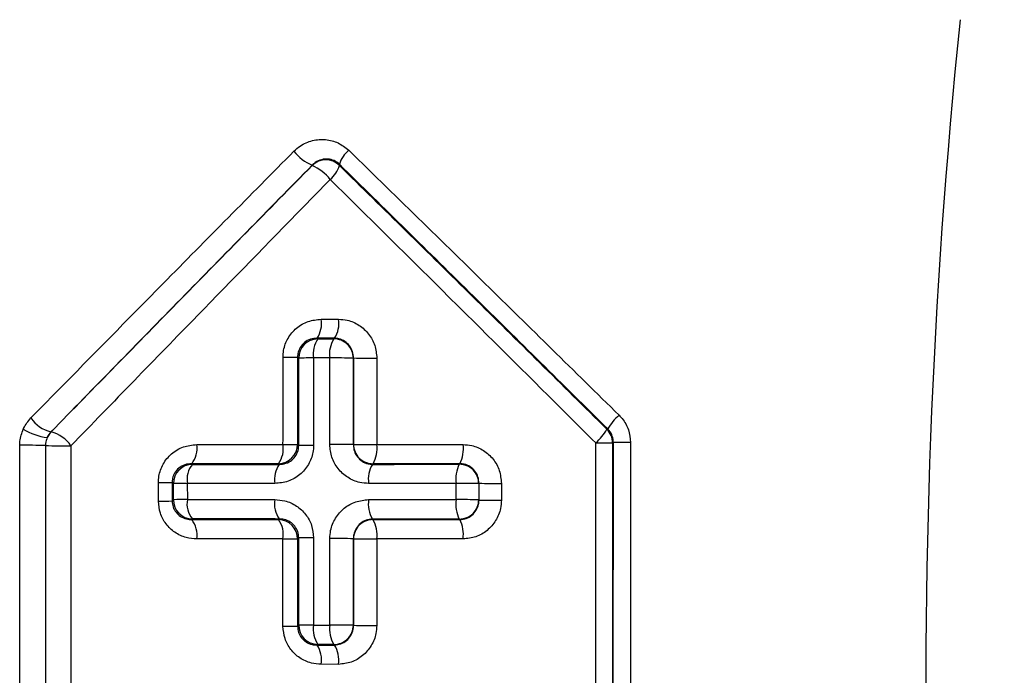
# Model space of a CAD drawing. Extents: x 0 to 8410, y 0 to 5940.
# Tile 23 of 210: x 1300 to 1351, y 2822 to 2856. Entities that reach past the tile are written whole.
import ezdxf

# ---------------------------------------------------------------- set-up
doc = ezdxf.new("R2010")
doc.units = 0
doc.header["$LTSCALE"] = 10
doc.layers.get('0').update_dxf_attribs({"linetype": 'CONTINUOUS'})

msp = doc.modelspace()

# ---------------------------------------------------------------- linework, layer by layer
at = {"color": 8, "linetype": 'CONTINUOUS'}
for p, q in [((1316.466, 2848.321), (1316.466, 2848.253)), ((1315.054, 2848.253), (1315.054, 2848.272)), ((1315.527, 2840.289), (1316.424, 2840.289)), ((1316.212, 2839.302), (1315.309, 2839.302)), ((1315.343, 2839.268), (1316.178, 2839.269)), ((1315.967, 2838.28), (1315.127, 2838.28)), ((1330.328, 2834.588), (1330.369, 2834.604)), ((1301.518, 2834.452), (1301.324, 2834.162)), ((1301.518, 2834.452), (1301.524, 2834.45)), ((1330.62, 2833.881), (1330.609, 2784.829)), ((1330.665, 2833.9), (1330.62, 2833.881)), ((1330.655, 2784.81), (1330.665, 2833.9)), ((1308.81, 2832.802), (1308.845, 2832.768)), ((1307.088, 2830.865), (1307.088, 2831.825)), ((1307.797, 2831.833), (1307.797, 2830.872)), ((1307.861, 2830.936), (1307.861, 2831.769)), ((1308.585, 2831.777), (1308.586, 2830.943)), ((1322.514, 2830.939), (1322.513, 2831.776)), ((1323.687, 2831.771), (1323.687, 2830.934)), ((1323.701, 2830.92), (1323.701, 2831.786)), ((1324.861, 2831.781), (1324.861, 2830.916)), ((1308.845, 2829.937), (1308.812, 2829.905)), ((1315.129, 2824.437), (1315.97, 2824.437)), ((1315.31, 2823.404), (1316.21, 2823.404)), ((1316.178, 2823.436), (1315.343, 2823.436)), ((1316.42, 2822.404), (1315.526, 2822.405))]:
    msp.add_line(p, q, dxfattribs=at)
at = {"color": 8, "linetype": 'CONTINUOUS', "flags": 128}
for points in [[(1316.178, 2839.269), (1316.195, 2839.286), (1316.212, 2839.302)], [(1318.208, 2832.802), (1318.2, 2832.794), (1318.175, 2832.769)], [(1322.679, 2832.77), (1322.689, 2832.78), (1322.711, 2832.803)], [(1318.176, 2829.936), (1318.201, 2829.911), (1318.208, 2829.904)], [(1322.71, 2829.903), (1322.688, 2829.926), (1322.679, 2829.935)], [(1314.357, 2828.963), (1314.328, 2828.934), (1314.298, 2828.905)], [(1314.298, 2824.377), (1314.328, 2824.406), (1314.357, 2824.435)]]:
    msp.add_lwpolyline(points, dxfattribs=at)
at = {"color": 8, "linetype": 'CONTINUOUS'}
for centre, radius, start, end in [((1680.76, 2821.353), 333.905, 174.07649, 188.95406), ((1315.934, 2850.404), 2.307, 217.6137, 247.5627), ((1317.896, 2847.885), 1.495, 129.1761, 163.0431), ((1315.76, 2847.543), 1.002, 45.1725, 134.8275), ((1314.119, 2846.074), 2.371, 37.9075, 66.8015), ((1315.089, 2848.641), 1.43, 309.0568, 344.2606), ((1314.158, 2840.075), 1.386, 326.1254, 8.889), ((1315.025, 2840.074), 1.416, 326.9629, 8.7365), ((1315.359, 2838.267), 1.002, 90.893, 179.7865), ((1316.506, 2838.496), 1.396, 146.392, 188.8642), ((1317.375, 2838.496), 1.425, 147.1718, 188.7187), ((1316.187, 2838.267), 1.002, 0.2228, 90.5048), ((1313.683, 2855.061), 16.744, 269.5255, 272.1054), ((1292.768, 2816.481), 30.673, 45.2646, 45.4188), ((1314.98, 2819.954), 18.328, 89.5427, 91.9485), ((1316.305, 2804.122), 34.16, 88.5169, 90.5664), ((1318.073, 2873.911), 35.642, 268.5935, 270.5359), ((1301.937, 2836.17), 1.768, 214.41, 256.278), ((1332.976, 2833.039), 3.041, 131.5337, 149.0139), ((1301.668, 2837.167), 3.025, 238.3739, 263.4695), ((1327.916, 2835.965), 2.778, 311.2694, 330.28), ((1329.619, 2833.88), 1.002, 0.0663, 44.9298), ((1302.232, 2833.743), 1, 135.0541, 155.2685), ((1301.079, 2832.712), 1.794, 34.6935, 75.6258), ((1300.277, 2797.293), 36.463, 88.4965, 90.5915), ((1302.186, 2871.394), 37.663, 268.5509, 270.5591), ((1307.861, 2833.581), 1.228, 320.602, 9.8387), ((1313.296, 2833.804), 1.002, 270.9469, 359.7894), ((1312.222, 2833.578), 1.339, 324.5892, 9.2156), ((1313.68, 2857.263), 23.471, 269.6665, 271.5096), ((1314.982, 2808.322), 25.428, 89.6723, 91.4089), ((1316.308, 2787.571), 46.229, 88.9078, 90.4207), ((1318.2, 2833.804), 1.002, 180.2071, 270.4543), ((1318.07, 2881.415), 47.622, 268.9513, 270.4035), ((1316.914, 2833.575), 1.507, 329.1643, 8.3458), ((1321.162, 2833.573), 1.73, 333.5721, 7.3865), ((1329.905, 2887.668), 53.792, 269.8326, 270.7622), ((1331.38, 2774.542), 59.362, 89.83313, 90.69003), ((1308.863, 2831.766), 1.002, 91.0493, 179.7969), ((1309.803, 2831.988), 1.235, 140.8528, 189.8321), ((1314.449, 2831.992), 1.348, 144.8294, 189.1968), ((1319.479, 2831.996), 1.515, 149.3288, 188.3313), ((1324.24, 2831.999), 1.741, 153.7321, 187.3571), ((1322.685, 2831.768), 1.002, 0.2032, 90.3489), ((1307.214, 2853.036), 21.211, 269.66, 271.574), ((1308.447, 2809.468), 22.31, 89.645, 91.5054), ((1322.825, 2765.629), 66.148, 89.25312, 90.26961), ((1324.559, 2903.058), 71.277, 269.31009, 270.24227), ((1307.203, 2854.927), 24.062, 269.7249, 271.4124), ((1308.453, 2806.052), 24.891, 89.694, 91.3618), ((1308.863, 2830.939), 1.002, 180.1568, 268.9578), ((1309.821, 2830.725), 1.254, 169.9944, 218.8993), ((1314.466, 2830.72), 1.367, 170.6725, 214.962), ((1319.499, 2830.715), 1.535, 171.5781, 210.5017), ((1324.26, 2830.711), 1.761, 172.5808, 206.1354), ((1322.827, 2760.143), 70.796, 89.30399, 90.25361), ((1322.685, 2830.937), 1.002, 269.6384, 359.832), ((1324.54, 2905.155), 74.24, 269.35229, 270.24714), ((1307.842, 2829.118), 1.249, 349.9867, 39.0672), ((1313.297, 2828.903), 1.002, 0.1622, 89.0691), ((1312.2, 2829.121), 1.361, 350.666, 35.1068), ((1318.2, 2828.902), 1.002, 89.5484, 179.8264), ((1316.889, 2829.125), 1.531, 351.5826, 30.562), ((1321.133, 2829.128), 1.758, 352.5846, 26.174), ((1314.982, 2787.182), 41.786, 89.7986, 90.8565), ((1313.686, 2866.082), 37.181, 269.7791, 270.9438), ((1316.309, 2754.131), 74.789, 89.32558, 90.26005), ((1318.074, 2909.946), 81.046, 269.38113, 270.23378), ((1313.643, 2934.337), 109.962, 269.94747, 270.34153), ((1314.98, 2728.644), 95.792, 89.91072, 90.37243), ((1315.359, 2824.438), 1.002, 180.1808, 269.1087), ((1316.538, 2824.216), 1.427, 171.0805, 213.107), ((1317.409, 2824.215), 1.456, 171.2396, 212.3298), ((1316.308, 2639.324), 185.113, 89.72727, 90.10468), ((1316.187, 2824.438), 1.002, 269.4972, 359.8187), ((1318.055, 3007.957), 183.533, 269.7325, 270.10888), ((1314.123, 2822.625), 1.42, 351.0711, 33.2725), ((1314.986, 2822.626), 1.45, 351.2279, 32.443)]:
    msp.add_arc(centre, radius, start, end, dxfattribs=at)
for points, knots in [([(1314.107, 2848.996), (1314.213, 2849.091), (1314.495, 2849.342), (1315.063, 2849.583), (1315.749, 2849.634), (1316.42, 2849.467), (1316.774, 2849.185), (1316.951, 2849.044)], [0, 0, 0, 0, 0.134676, 0.35648, 0.573987, 0.787058, 1, 1, 1, 1]), ([(1300.479, 2835.171), (1300.933, 2835.634), (1303.207, 2837.949), (1307.733, 2842.549), (1311.844, 2846.707), (1314.107, 2848.996)], [0, 0, 0, 0, 0.101034, 0.50521, 1, 1, 1, 1]), ([(1316.951, 2849.044), (1317.422, 2848.585), (1319.773, 2846.29), (1324.439, 2841.726), (1328.646, 2837.59), (1330.959, 2835.315)], [0, 0, 0, 0, 0.10111, 0.505596, 1, 1, 1, 1]), ([(1316.466, 2848.321), (1316.377, 2848.391), (1316.198, 2848.531), (1315.866, 2848.607), (1315.528, 2848.575), (1315.247, 2848.45), (1315.107, 2848.321), (1315.054, 2848.272)], [0, 0, 0, 0, 0.20685, 0.418845, 0.639016, 0.864366, 1, 1, 1, 1]), ([(1330.369, 2834.604), (1328.048, 2836.902), (1323.402, 2841.501), (1318.779, 2846.047), (1316.466, 2848.321)], [0, 0, 0, 0, 0.499547, 1, 1, 1, 1]), ([(1315.054, 2848.272), (1312.783, 2845.961), (1308.24, 2841.336), (1303.759, 2836.748), (1301.518, 2834.452)], [0, 0, 0, 0, 0.499667, 1, 1, 1, 1]), ([(1315.99, 2847.531), (1315.53, 2847.059), (1313.228, 2844.704), (1308.73, 2840.093), (1304.734, 2835.978), (1302.554, 2833.733)], [0, 0, 0, 0, 0.101992, 0.509993, 1, 1, 1, 1]), ([(1329.748, 2833.877), (1329.278, 2834.345), (1326.928, 2836.688), (1322.333, 2841.258), (1318.226, 2845.319), (1315.99, 2847.531)], [0, 0, 0, 0, 0.102224, 0.511168, 1, 1, 1, 1]), ([(1313.545, 2838.318), (1313.551, 2838.438), (1313.57, 2838.78), (1313.778, 2839.328), (1314.222, 2839.856), (1314.834, 2840.22), (1315.296, 2840.266), (1315.527, 2840.289)], [0, 0, 0, 0, 0.115212, 0.326427, 0.547056, 0.773824, 1, 1, 1, 1]), ([(1316.424, 2840.289), (1316.576, 2840.279), (1316.951, 2840.253), (1317.51, 2840.002), (1318.006, 2839.544), (1318.341, 2838.944), (1318.385, 2838.495), (1318.406, 2838.27)], [0, 0, 0, 0, 0.147628, 0.36334, 0.576585, 0.788093, 1, 1, 1, 1]), ([(1315.309, 2839.302), (1315.192, 2839.293), (1314.96, 2839.274), (1314.648, 2839.1), (1314.418, 2838.838), (1314.31, 2838.56), (1314.302, 2838.389), (1314.298, 2838.329)], [0, 0, 0, 0, 0.23909, 0.471357, 0.688281, 0.890164, 1, 1, 1, 1]), ([(1315.309, 2839.302), (1315.315, 2839.297), (1315.326, 2839.285), (1315.338, 2839.274), (1315.343, 2839.268)], [0, 0, 0, 0, 0.499848, 1, 1, 1, 1]), ([(1317.198, 2838.28), (1317.187, 2838.393), (1317.166, 2838.621), (1316.998, 2838.923), (1316.752, 2839.154), (1316.475, 2839.281), (1316.288, 2839.296), (1316.212, 2839.302)], [0, 0, 0, 0, 0.206802, 0.41647, 0.631036, 0.850094, 1, 1, 1, 1]), ([(1313.543, 2833.792), (1313.544, 2834.547), (1313.544, 2836.055), (1313.544, 2837.564), (1313.545, 2838.318)], [0, 0, 0, 0, 0.4999961, 1, 1, 1, 1]), ([(1314.298, 2838.329), (1314.298, 2837.574), (1314.298, 2836.064), (1314.298, 2834.555), (1314.298, 2833.8)], [0, 0, 0, 0, 0.499991, 1, 1, 1, 1]), ([(1314.357, 2833.742), (1314.357, 2834.497), (1314.357, 2836.006), (1314.357, 2837.516), (1314.357, 2838.27)], [0, 0, 0, 0, 0.50001, 1, 1, 1, 1]), ([(1315.127, 2838.28), (1315.127, 2837.525), (1315.127, 2836.015), (1315.128, 2834.505), (1315.128, 2833.75)], [0, 0, 0, 0, 0.500004, 1, 1, 1, 1]), ([(1315.968, 2833.798), (1315.968, 2834.545), (1315.968, 2836.039), (1315.967, 2837.533), (1315.967, 2838.28)], [0, 0, 0, 0, 0.50001, 1, 1, 1, 1]), ([(1317.198, 2838.28), (1317.196, 2838.278), (1317.193, 2838.275), (1317.19, 2838.272), (1317.189, 2838.271)], [0, 0, 0, 0, 0.518929, 1, 1, 1, 1]), ([(1317.189, 2838.271), (1317.189, 2837.524), (1317.189, 2836.031), (1317.189, 2834.538), (1317.189, 2833.791)], [0, 0, 0, 0, 0.500017, 1, 1, 1, 1]), ([(1317.198, 2833.801), (1317.198, 2834.547), (1317.198, 2836.04), (1317.198, 2837.533), (1317.198, 2838.28)], [0, 0, 0, 0, 0.50001, 1, 1, 1, 1]), ([(1318.406, 2838.27), (1318.406, 2837.524), (1318.406, 2836.032), (1318.405, 2834.54), (1318.405, 2833.794)], [0, 0, 0, 0, 0.49999, 1, 1, 1, 1]), ([(1300.081, 2834.591), (1300.088, 2834.605), (1300.187, 2834.819), (1300.337, 2835.001), (1300.479, 2835.171)], [0, 0, 0, 0, 0.062344, 1, 1, 1, 1]), ([(1330.959, 2835.315), (1331.014, 2835.258), (1331.219, 2835.039), (1331.486, 2834.57), (1331.531, 2834.126), (1331.553, 2833.904)], [0, 0, 0, 0, 0.152438, 0.576548, 1, 1, 1, 1]), ([(1299.901, 2833.754), (1299.903, 2833.825), (1299.91, 2834.113), (1300.008, 2834.386), (1300.081, 2834.591)], [0, 0, 0, 0, 0.245984, 1, 1, 1, 1]), ([(1330.665, 2833.9), (1330.654, 2834.011), (1330.632, 2834.234), (1330.498, 2834.468), (1330.396, 2834.576), (1330.369, 2834.604)], [0, 0, 0, 0, 0.421937, 0.846443, 1, 1, 1, 1]), ([(1301.324, 2834.162), (1301.287, 2834.059), (1301.239, 2833.923), (1301.235, 2833.779), (1301.234, 2833.743)], [0, 0, 0, 0, 0.753868, 1, 1, 1, 1]), ([(1299.921, 2784.943), (1299.919, 2786.41), (1299.911, 2793.213), (1299.904, 2801.352), (1299.897, 2816.156), (1299.899, 2825.622), (1299.901, 2833.754)], [0, 0, 0, 0, 0.090214, 0.418276, 0.500288, 1, 1, 1, 1]), ([(1301.234, 2833.743), (1301.232, 2825.618), (1301.229, 2816.16), (1301.239, 2801.37), (1301.248, 2793.237), (1301.26, 2786.441), (1301.262, 2784.975)], [0, 0, 0, 0, 0.4997209, 0.5817334, 0.9097913, 1, 1, 1, 1]), ([(1302.554, 2833.733), (1302.553, 2833.066), (1302.551, 2829.733), (1302.546, 2815.732), (1302.558, 2800.152), (1302.586, 2787.248), (1302.591, 2785.005)], [0, 0, 0, 0, 0.041039, 0.205201, 0.861904, 1, 1, 1, 1]), ([(1307.088, 2831.825), (1307.094, 2831.935), (1307.11, 2832.266), (1307.307, 2832.81), (1307.75, 2833.349), (1308.368, 2833.72), (1308.837, 2833.767), (1309.071, 2833.791)], [0, 0, 0, 0, 0.104368, 0.314481, 0.537537, 0.769099, 1, 1, 1, 1]), ([(1309.071, 2833.791), (1309.623, 2833.791), (1311.109, 2833.792), (1312.604, 2833.792), (1313.543, 2833.792)], [0, 0, 0, 0, 0.37199, 1, 1, 1, 1]), ([(1315.128, 2833.75), (1315.121, 2833.628), (1315.102, 2833.285), (1314.89, 2832.736), (1314.439, 2832.207), (1313.82, 2831.845), (1313.352, 2831.799), (1313.118, 2831.777)], [0, 0, 0, 0, 0.1153728, 0.3253001, 0.5449317, 0.772442, 1, 1, 1, 1]), ([(1313.347, 2832.768), (1313.464, 2832.778), (1313.695, 2832.796), (1314.007, 2832.97), (1314.237, 2833.232), (1314.345, 2833.51), (1314.354, 2833.681), (1314.357, 2833.742)], [0, 0, 0, 0, 0.239987, 0.472099, 0.687897, 0.889364, 1, 1, 1, 1]), ([(1314.298, 2833.8), (1314.308, 2833.791), (1314.319, 2833.78), (1314.339, 2833.76), (1314.348, 2833.751), (1314.357, 2833.742)], [0, 0, 0, 0, 0.503728, 0.555991, 1, 1, 1, 1]), ([(1317.979, 2831.777), (1317.825, 2831.787), (1317.445, 2831.813), (1316.878, 2832.064), (1316.375, 2832.523), (1316.035, 2833.123), (1315.99, 2833.574), (1315.968, 2833.798)], [0, 0, 0, 0, 0.147794, 0.364848, 0.578574, 0.789408, 1, 1, 1, 1]), ([(1317.189, 2833.791), (1317.19, 2833.793), (1317.193, 2833.796), (1317.197, 2833.799), (1317.198, 2833.801)], [0, 0, 0, 0, 0.481165, 1, 1, 1, 1]), ([(1317.189, 2833.791), (1317.2, 2833.678), (1317.221, 2833.45), (1317.388, 2833.149), (1317.634, 2832.918), (1317.911, 2832.79), (1318.099, 2832.775), (1318.175, 2832.769)], [0, 0, 0, 0, 0.207209, 0.417393, 0.63256, 0.851578, 1, 1, 1, 1]), ([(1318.405, 2833.794), (1319.149, 2833.794), (1320.636, 2833.795), (1322.131, 2833.795), (1322.878, 2833.795)], [0, 0, 0, 0, 0.499931, 1, 1, 1, 1]), ([(1322.878, 2833.795), (1323.027, 2833.785), (1323.398, 2833.76), (1323.957, 2833.514), (1324.456, 2833.058), (1324.795, 2832.457), (1324.839, 2832.006), (1324.861, 2831.781)], [0, 0, 0, 0, 0.143882, 0.3588592, 0.5729083, 0.7862638, 1, 1, 1, 1]), ([(1329.748, 2784.843), (1329.748, 2785.51), (1329.748, 2788.843), (1329.748, 2802.842), (1329.748, 2818.521), (1329.748, 2831.532), (1329.748, 2833.877)], [0, 0, 0, 0, 0.040787, 0.203938, 0.856548, 1, 1, 1, 1]), ([(1331.553, 2833.904), (1331.553, 2833.237), (1331.555, 2829.904), (1331.558, 2815.904), (1331.551, 2800.201), (1331.534, 2787.166), (1331.531, 2784.797)], [0, 0, 0, 0, 0.040727, 0.203635, 0.855273, 1, 1, 1, 1]), ([(1308.81, 2832.802), (1308.691, 2832.792), (1308.456, 2832.774), (1308.141, 2832.598), (1307.921, 2832.345), (1307.835, 2832.125), (1307.802, 2831.962), (1307.799, 2831.888), (1307.797, 2831.833)], [0, 0, 0, 0, 0.247167, 0.48591, 0.70408, 0.868459, 0.902242, 1, 1, 1, 1]), ([(1313.313, 2832.802), (1312.367, 2832.802), (1310.862, 2832.802), (1309.366, 2832.802), (1308.81, 2832.802)], [0, 0, 0, 0, 0.6280098, 1, 1, 1, 1]), ([(1308.845, 2832.768), (1309.402, 2832.768), (1310.897, 2832.768), (1312.403, 2832.768), (1313.347, 2832.768)], [0, 0, 0, 0, 0.372538, 1, 1, 1, 1]), ([(1313.347, 2832.768), (1313.347, 2832.769), (1313.335, 2832.78), (1313.324, 2832.791), (1313.313, 2832.802)], [0, 0, 0, 0, 0.044771, 1, 1, 1, 1]), ([(1318.175, 2832.769), (1318.924, 2832.769), (1320.421, 2832.769), (1321.926, 2832.77), (1322.679, 2832.77)], [0, 0, 0, 0, 0.499933, 1, 1, 1, 1]), ([(1322.711, 2832.803), (1321.959, 2832.803), (1320.454, 2832.803), (1318.957, 2832.802), (1318.208, 2832.802)], [0, 0, 0, 0, 0.500069, 1, 1, 1, 1]), ([(1323.701, 2831.786), (1323.69, 2831.899), (1323.669, 2832.126), (1323.499, 2832.429), (1323.25, 2832.658), (1322.972, 2832.783), (1322.786, 2832.797), (1322.711, 2832.803)], [0, 0, 0, 0, 0.21079, 0.423128, 0.638019, 0.854923, 1, 1, 1, 1]), ([(1307.861, 2831.769), (1307.85, 2831.78), (1307.839, 2831.791), (1307.817, 2831.813), (1307.806, 2831.823), (1307.797, 2831.833)], [0, 0, 0, 0, 0.496519, 0.544306, 1, 1, 1, 1]), ([(1313.118, 2831.777), (1312.167, 2831.777), (1310.652, 2831.777), (1309.146, 2831.777), (1308.585, 2831.777)], [0, 0, 0, 0, 0.627463, 1, 1, 1, 1]), ([(1322.513, 2831.776), (1321.756, 2831.776), (1320.241, 2831.776), (1318.733, 2831.777), (1317.979, 2831.777)], [0, 0, 0, 0, 0.500068, 1, 1, 1, 1]), ([(1323.701, 2831.786), (1323.699, 2831.783), (1323.694, 2831.778), (1323.689, 2831.774), (1323.687, 2831.771)], [0, 0, 0, 0, 0.512601, 1, 1, 1, 1]), ([(1309.072, 2828.901), (1308.89, 2828.915), (1308.49, 2828.946), (1307.928, 2829.215), (1307.462, 2829.658), (1307.148, 2830.227), (1307.108, 2830.652), (1307.088, 2830.865)], [0, 0, 0, 0, 0.17963, 0.39364, 0.597653, 0.798633, 1, 1, 1, 1]), ([(1307.797, 2830.872), (1307.807, 2830.883), (1307.829, 2830.904), (1307.85, 2830.926), (1307.861, 2830.936)], [0, 0, 0, 0, 0.503482, 1, 1, 1, 1]), ([(1307.797, 2830.872), (1307.807, 2830.765), (1307.828, 2830.549), (1307.992, 2830.264), (1308.232, 2830.049), (1308.518, 2829.922), (1308.719, 2829.91), (1308.812, 2829.905)], [0, 0, 0, 0, 0.187853, 0.379935, 0.583908, 0.807537, 1, 1, 1, 1]), ([(1308.586, 2830.943), (1309.531, 2830.942), (1311.037, 2830.942), (1312.553, 2830.941), (1313.117, 2830.941)], [0, 0, 0, 0, 0.627983, 1, 1, 1, 1]), ([(1313.117, 2830.941), (1313.292, 2830.928), (1313.686, 2830.899), (1314.254, 2830.64), (1314.738, 2830.196), (1315.065, 2829.618), (1315.107, 2829.184), (1315.128, 2828.968)], [0, 0, 0, 0, 0.17001, 0.384131, 0.59098, 0.795602, 1, 1, 1, 1]), ([(1315.969, 2828.919), (1315.978, 2829.06), (1316.001, 2829.429), (1316.236, 2829.998), (1316.693, 2830.518), (1317.298, 2830.872), (1317.753, 2830.917), (1317.98, 2830.94)], [0, 0, 0, 0, 0.132677, 0.347462, 0.564614, 0.782148, 1, 1, 1, 1]), ([(1317.98, 2830.94), (1318.734, 2830.94), (1320.242, 2830.939), (1321.756, 2830.939), (1322.514, 2830.939)], [0, 0, 0, 0, 0.500068, 1, 1, 1, 1]), ([(1322.71, 2829.903), (1322.822, 2829.915), (1323.046, 2829.939), (1323.343, 2830.116), (1323.567, 2830.375), (1323.685, 2830.66), (1323.697, 2830.847), (1323.701, 2830.92)], [0, 0, 0, 0, 0.217345, 0.434556, 0.650633, 0.864147, 1, 1, 1, 1]), ([(1324.861, 2830.916), (1324.851, 2830.771), (1324.828, 2830.4), (1324.593, 2829.834), (1324.143, 2829.319), (1323.547, 2828.969), (1323.099, 2828.924), (1322.876, 2828.901)], [0, 0, 0, 0, 0.137883, 0.353256, 0.569175, 0.784751, 1, 1, 1, 1]), ([(1323.687, 2830.934), (1323.689, 2830.932), (1323.692, 2830.928), (1323.697, 2830.924), (1323.699, 2830.921), (1323.701, 2830.92)], [0, 0, 0, 0, 0.487475, 0.668075, 1, 1, 1, 1]), ([(1308.812, 2829.905), (1309.752, 2829.905), (1311.248, 2829.904), (1312.753, 2829.904), (1313.313, 2829.904)], [0, 0, 0, 0, 0.628438, 1, 1, 1, 1]), ([(1313.346, 2829.936), (1312.786, 2829.937), (1311.28, 2829.937), (1309.784, 2829.937), (1308.845, 2829.937)], [0, 0, 0, 0, 0.372015, 1, 1, 1, 1]), ([(1313.313, 2829.904), (1313.324, 2829.914), (1313.335, 2829.925), (1313.345, 2829.936), (1313.346, 2829.936)], [0, 0, 0, 0, 0.97524, 1, 1, 1, 1]), ([(1314.357, 2828.963), (1314.347, 2829.072), (1314.326, 2829.29), (1314.159, 2829.58), (1313.913, 2829.797), (1313.629, 2829.92), (1313.433, 2829.931), (1313.346, 2829.936)], [0, 0, 0, 0, 0.19526, 0.393155, 0.599352, 0.820308, 1, 1, 1, 1]), ([(1318.176, 2829.936), (1318.064, 2829.923), (1317.84, 2829.898), (1317.544, 2829.719), (1317.32, 2829.458), (1317.204, 2829.172), (1317.193, 2828.985), (1317.189, 2828.914)], [0, 0, 0, 0, 0.219431, 0.438989, 0.656861, 0.869708, 1, 1, 1, 1]), ([(1322.679, 2829.935), (1321.927, 2829.935), (1320.422, 2829.935), (1318.925, 2829.936), (1318.176, 2829.936)], [0, 0, 0, 0, 0.499931, 1, 1, 1, 1]), ([(1318.208, 2829.904), (1318.957, 2829.904), (1320.454, 2829.904), (1321.958, 2829.903), (1322.71, 2829.903)], [0, 0, 0, 0, 0.500069, 1, 1, 1, 1]), ([(1314.357, 2824.435), (1314.357, 2825.19), (1314.357, 2826.699), (1314.357, 2828.208), (1314.357, 2828.963)], [0, 0, 0, 0, 0.500012, 1, 1, 1, 1]), ([(1315.128, 2828.968), (1315.129, 2828.212), (1315.129, 2826.702), (1315.129, 2825.192), (1315.129, 2824.437)], [0, 0, 0, 0, 0.500001, 1, 1, 1, 1]), ([(1313.543, 2828.901), (1312.987, 2828.901), (1311.491, 2828.901), (1310.005, 2828.901), (1309.072, 2828.901)], [0, 0, 0, 0, 0.371562, 1, 1, 1, 1]), ([(1313.542, 2824.375), (1313.542, 2825.13), (1313.542, 2826.638), (1313.543, 2828.146), (1313.543, 2828.901)], [0, 0, 0, 0, 0.500012, 1, 1, 1, 1]), ([(1314.298, 2828.905), (1314.298, 2828.151), (1314.298, 2826.641), (1314.298, 2825.132), (1314.298, 2824.377)], [0, 0, 0, 0, 0.499988, 1, 1, 1, 1]), ([(1315.97, 2824.437), (1315.97, 2825.184), (1315.969, 2826.678), (1315.969, 2828.172), (1315.969, 2828.919)], [0, 0, 0, 0, 0.499999, 1, 1, 1, 1]), ([(1317.189, 2828.914), (1317.189, 2828.168), (1317.189, 2826.675), (1317.189, 2825.181), (1317.189, 2824.435)], [0, 0, 0, 0, 0.500001, 1, 1, 1, 1]), ([(1317.198, 2828.905), (1317.197, 2828.907), (1317.194, 2828.909), (1317.191, 2828.912), (1317.19, 2828.914), (1317.189, 2828.914)], [0, 0, 0, 0, 0.518654, 0.792957, 1, 1, 1, 1]), ([(1317.198, 2824.426), (1317.198, 2825.172), (1317.198, 2826.665), (1317.198, 2828.158), (1317.198, 2828.905)], [0, 0, 0, 0, 0.499999, 1, 1, 1, 1]), ([(1318.404, 2828.901), (1318.404, 2828.155), (1318.404, 2826.662), (1318.404, 2825.17), (1318.404, 2824.424)], [0, 0, 0, 0, 0.500001, 1, 1, 1, 1]), ([(1322.876, 2828.901), (1322.129, 2828.901), (1320.635, 2828.901), (1319.148, 2828.901), (1318.404, 2828.901)], [0, 0, 0, 0, 0.499932, 1, 1, 1, 1]), ([(1315.526, 2822.405), (1315.353, 2822.418), (1314.961, 2822.447), (1314.4, 2822.708), (1313.924, 2823.153), (1313.604, 2823.729), (1313.563, 2824.16), (1313.542, 2824.375)], [0, 0, 0, 0, 0.169555, 0.383309, 0.589967, 0.794821, 1, 1, 1, 1]), ([(1314.298, 2824.377), (1314.309, 2824.269), (1314.33, 2824.051), (1314.496, 2823.762), (1314.74, 2823.544), (1315.025, 2823.42), (1315.222, 2823.409), (1315.31, 2823.404)], [0, 0, 0, 0, 0.195084, 0.392902, 0.599413, 0.820717, 1, 1, 1, 1]), ([(1316.21, 2823.404), (1316.322, 2823.416), (1316.546, 2823.441), (1316.843, 2823.62), (1317.067, 2823.883), (1317.183, 2824.169), (1317.194, 2824.355), (1317.198, 2824.426)], [0, 0, 0, 0, 0.220727, 0.44081, 0.658177, 0.870307, 1, 1, 1, 1]), ([(1318.404, 2824.424), (1318.395, 2824.283), (1318.372, 2823.915), (1318.141, 2823.349), (1317.692, 2822.828), (1317.093, 2822.473), (1316.644, 2822.427), (1316.42, 2822.404)], [0, 0, 0, 0, 0.133047, 0.348458, 0.565723, 0.783008, 1, 1, 1, 1]), ([(1317.189, 2824.435), (1317.19, 2824.433), (1317.193, 2824.431), (1317.196, 2824.428), (1317.197, 2824.426), (1317.198, 2824.426)], [0, 0, 0, 0, 0.481431, 0.773317, 1, 1, 1, 1]), ([(1315.343, 2823.436), (1315.338, 2823.431), (1315.327, 2823.421), (1315.316, 2823.409), (1315.311, 2823.404), (1315.31, 2823.404)], [0, 0, 0, 0, 0.500206, 0.957828, 1, 1, 1, 1]), ([(1316.21, 2823.404), (1316.205, 2823.409), (1316.197, 2823.418), (1316.186, 2823.428), (1316.181, 2823.434), (1316.178, 2823.436)], [0, 0, 0, 0, 0.500248, 0.776417, 1, 1, 1, 1])]:
    msp.add_open_spline(points, degree=3, knots=knots, dxfattribs=at)
at = {"color": 7, "linetype": 'CONTINUOUS'}
for points, knots in [([(1301.524, 2834.45), (1303.762, 2836.74), (1308.241, 2841.323), (1312.782, 2845.942), (1315.054, 2848.253)], [0, 0, 0, 0, 0.4996513, 1, 1, 1, 1]), ([(1316.466, 2848.253), (1318.768, 2845.992), (1323.376, 2841.465), (1328.009, 2836.881), (1330.328, 2834.588)], [0, 0, 0, 0, 0.499525, 1, 1, 1, 1])]:
    msp.add_open_spline(points, degree=3, knots=knots, dxfattribs=at)

doc.saveas('drawing.dxf')
